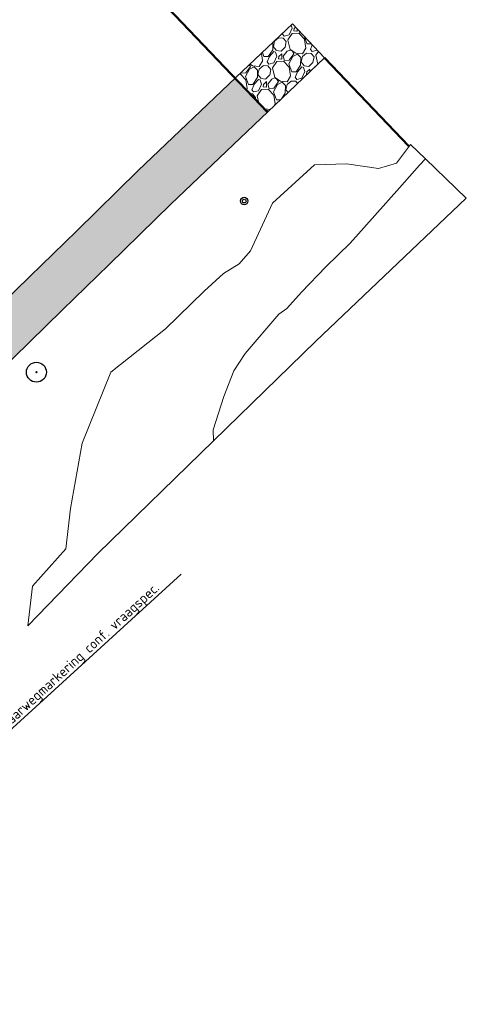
# Model space of a CAD drawing. Header units: metres. Extents: x 184077 to 190380, y 346696 to 349666.
# Tile 98 of 256: x 184799 to 184911, y 347702 to 347949. Entities that reach past the tile are written whole.
import ezdxf
from ezdxf import colors
from ezdxf.entities.mleader import LeaderData, LeaderLine
from ezdxf.math import Vec2, Vec3

# ---------------------------------------------------------------- set-up
doc = ezdxf.new("R2010")
doc.units = ezdxf.units.M
for name, color, linetype, lineweight in [('B-ME-GR-BOOM-S', 90, 'Continuous', 25), ('B-ME-GR-STRUWEEL-G', 7, 'Continuous', 13), ('B-ME-IE-MEUBILAIR_WEGMEUBILAIR_PAAL-S', 7, 'Continuous', 25), ('B-ME-OG-WATER_POEL-G', 130, 'Continuous', 18), ('B-ME-VH-VERHARDING_BESTORTING-A', 252, 'Continuous', 18), ('X-XX-AL-DETAIL1-T25-1000', 7, 'Continuous', 25)]:
    doc.layers.add(name, color=color, linetype=linetype, lineweight=lineweight)
doc.layers.add('N-WE-OG-HULPLIJN-GD', color=50, linetype='Continuous', lineweight=50, plot=False)
doc.layers.add('V-WE-OG-HULPLIJN-G', color=50, linetype='Continuous', lineweight=35, plot=False)
doc.styles.add('NLCS-ISO-M1000-T25', font='NLCS-ISO.ttf', dxfattribs={"height": 2.5})

# ---------------------------------------------------------------- blocks, each defined once
blk = doc.blocks.new('SIE-WEG_PAAL_BETON')
for radius in [0.188, 0.0938]:
    blk.add_circle((0, 0), radius)
blk = doc.blocks.new('SGR-BOOM_01')
at = {"ltscale": 0.1}
h = blk.add_hatch(color=256, dxfattribs=at)
edge = h.paths.add_edge_path()
edge.add_arc((0, 0), 0.15, 0, 360)
for radius in [2.5, 0.045]:
    blk.add_circle((0, 0), radius)
blk.add_circle((0, 0), 0.15, dxfattribs=at)

msp = doc.modelspace()

# ---------------------------------------------------------------- hatches: boundary and pattern name
at = {"layer": 'B-ME-VH-VERHARDING_BESTORTING-A'}
h = msp.add_hatch(dxfattribs=at)
h.set_pattern_fill('AVH-BESTORTING_02', color=256, scale=0.8, angle=61.237962, pattern_type=2)
h.set_pattern_definition([(289.25076, (185729.0097, 348953.4244), (32.32199505, -90.74848964), [1.07629, -106.552704]), (246.207662, (185729.36454, 348952.4083), (39.17966439, 88.00542257), [1.846944, -182.8474]), (193.74836, (185728.61944, 348950.71833), (115.63692193, 27.78673457), [1.302304, -128.928256]), (328.511662, (185728.87143, 348947.0209), (-136.41074187, 84.00065326), [1.681904, -166.508464]), (354.07166, (185730.30567, 348946.1424), (-103.40299655, 11.12749445), [1.64924, -163.274984]), (58.511662, (185731.9461, 348945.97207), (-84.00065326, -136.41074187), [1.681904, -166.508464]), (98.932162, (185732.8246, 348947.4063), (20.08797002, -129.662922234), [2.22423, -220.19879]), (133.493262, (185732.47925, 348949.60356), (-127.34036504, 133.77754095), [2.099904, -207.89057]), (182.667562, (185731.03394, 348951.12695), (-121.96413708, -6.06213162), [1.6876, -167.072584]), (236.47436, (185729.3482, 348951.0484), (49.35617072, 73.293715), [1.926656, -94.406104]), (283.635362, (185728.28406, 348949.44227), (30.9503709, -126.49930705), [2.491584, -246.667]), (200.05206, (185732.75245, 348953.9253), (-69.0237111, -25.9947665), [0.85041, -84.19075]), (232.70716, (185731.9536, 348953.6337), (64.06804821, 83.47026039), [1.617896, -160.17209]), (286.23796, (185730.9733, 348952.3466), (7.013008, -3.849385), [1.13137, -10.182336]), (264.43656, (185729.8623, 348952.3176), (5.2208975, 42.7637977), [0.609264, -60.31692]), (353.03936, (185729.8032, 348951.7112), (-24.8884015, 4.5351475), [0.861624, -42.219696]), (92.20176, (185730.6585, 348951.6068), (-2.4778847, 28.7377794), [1.39943, -45.248184]), (222.80306, (185730.6048, 348953.0052), (14.7117633, 10.1766363), [1.01193, -24.286296]), (77.62746, (185727.5706, 348947.64367), (17.45488068, 81.67819265), [1.4176, -140.34276]), (131.58416, (185727.87434, 348949.02835), (61.74555786, -70.39521758), [1.18929, -117.739264]), (354.43656, (185729.2022, 348953.7751), (-42.7637977, 5.2208975), [1.21852, -59.707664]), (44.84846, (185730.41494, 348953.65694), (-59.53281089, -58.58194639), [1.4176, -140.34276]), (40.68196, (185731.9187, 348945.2571), (-33.2729085, -27.36628793), [1.36704, -66.98499]), (356.01306, (185732.95534, 348946.1482), (-96.3899721, 7.27826195), [1.145424, -113.397144]), (128.03936, (185736.2537, 348949.9958), (-27.3662526, 33.2729377), [1.21852, -59.707664]), (78.59196, (185735.5028, 348950.9555), (-21.9900132, -106.56659826), [1.34105, -132.76339]), (130.68196, (185734.36745, 348946.5594), (27.36628793, -33.2729085), [0.68352, -67.66851]), (162.54786, (185736.0227, 348949.575), (-31.9014015, 8.384549), [0.40792, -40.38423]), (227.20176, (185735.6335, 348949.6974), (18.561145, 17.1896438), [1.64924, -31.3356]), (247.24696, (185734.513, 348948.48724), (31.48083574, 73.97943346), [1.5284, -151.311384]), (4.92806, (185731.2897, 348951.2604), (-17.8753966, 0.685751), [1.153776, -27.69063]), (54.395162, (185732.4392, 348951.35947), (79.46558791, 111.52228927), [2.01435, -199.420504]), (122.18336, (185733.6119, 348952.9972), (33.69350554, -54.99770944), [0.82365, -81.54139]), (151.23796, (185733.173, 348953.694), (-10.86239, -3.16362), [0.48, -7.52]), (181.49436, (185734.22564, 348948.46246), (64.48857034, 1.1062902), [1.11139, -110.02816]), (109.25076, (185733.1146, 348948.4335), (-32.32199505, 90.74848964), [2.152576, -105.476416]), (61.23796, (185732.405, 348950.466), (-3.16362, 10.86239), [2.08, -5.92]), (26.54276, (185733.40575, 348952.2891), (-87.58491347, -43.18429457), [1.26491, -125.22619]), (315.29256, (185734.5373, 348952.8543), (24.2026392, -22.41054005), [1.164816, -57.076064]), (268.883962, (185735.3652, 348952.0349), (-3.008166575, -171.7409404), [1.89652, -187.75579]), (236.664062, (185735.32824, 348950.13873), (-57.05495962, -87.31971053), [2.00639, -198.63259])])
h.paths.add_polyline_path([(184853.1075, 347934.6396), (184861.1932, 347926.1555), (184863.0458, 347927.9211), (184875.5141, 347939.785), (184867.4352, 347948.2755), (184854.96, 347936.4051)])
h = msp.add_hatch(dxfattribs=at)
h.set_pattern_fill('AVH-BESTORTING_02', color=256, scale=0.8, angle=61.237962, pattern_type=2)
h.set_pattern_definition([(289.25076, (185729.0097, 348953.4244), (32.32199505, -90.74848964), [1.07629, -106.552704]), (246.207662, (185729.36454, 348952.4083), (39.17966439, 88.005422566), [1.846944, -182.8474]), (193.74836, (185728.61944, 348950.71833), (115.63692193, 27.78673457), [1.302304, -128.928256]), (328.511662, (185728.87143, 348947.0209), (-136.41074187, 84.00065326), [1.681904, -166.508464]), (354.071662, (185730.30567, 348946.1424), (-103.40299655, 11.12749445), [1.64924, -163.274984]), (58.511662, (185731.9461, 348945.97207), (-84.00065326, -136.41074187), [1.681904, -166.508464]), (98.932162, (185732.8246, 348947.4063), (20.08797002, -129.662922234), [2.224232, -220.198792]), (133.493262, (185732.47925, 348949.60356), (-127.34036504, 133.77754095), [2.099904, -207.890568]), (182.667562, (185731.03394, 348951.12695), (-121.96413708, -6.06213162), [1.6876, -167.072584]), (236.47436, (185729.3482, 348951.0484), (49.35617072, 73.293715), [1.926656, -94.406104]), (283.635362, (185728.28406, 348949.44227), (30.9503709, -126.49930705), [2.491584, -246.667]), (200.05206, (185732.75245, 348953.9253), (-69.0237111, -25.9947665), [0.85041, -84.19075]), (232.707162, (185731.9536, 348953.6337), (64.06804821, 83.47026039), [1.617896, -160.172088]), (286.23796, (185730.9733, 348952.3466), (7.013008, -3.849385), [1.13137, -10.182336]), (264.43656, (185729.8623, 348952.3176), (5.2208975, 42.7637977), [0.609264, -60.31692]), (353.03936, (185729.8032, 348951.7112), (-24.8884015, 4.5351475), [0.861624, -42.219696]), (92.20176, (185730.6585, 348951.6068), (-2.4778847, 28.7377794), [1.39943, -45.248184]), (222.80306, (185730.6048, 348953.0052), (14.7117633, 10.1766363), [1.01193, -24.286296]), (77.62746, (185727.5706, 348947.64367), (17.45488068, 81.67819265), [1.4176, -140.34276]), (131.58416, (185727.87434, 348949.02835), (61.74555786, -70.39521758), [1.189288, -117.739264]), (354.43656, (185729.2022, 348953.7751), (-42.7637977, 5.2208975), [1.21852, -59.707664]), (44.84846, (185730.41494, 348953.65694), (-59.53281089, -58.58194639), [1.4176, -140.34276]), (40.68196, (185731.9187, 348945.2571), (-33.2729085, -27.36628793), [1.36704, -66.98499]), (356.01306, (185732.95534, 348946.1482), (-96.3899721, 7.27826195), [1.145424, -113.397144]), (128.03936, (185736.2537, 348949.9958), (-27.3662526, 33.27293774), [1.21852, -59.707664]), (78.59196, (185735.5028, 348950.9555), (-21.9900132, -106.56659826), [1.341048, -132.763392]), (130.68196, (185734.36745, 348946.5594), (27.36628793, -33.2729085), [0.68352, -67.66851]), (162.54786, (185736.0227, 348949.575), (-31.9014015, 8.384549), [0.40792, -40.38423]), (227.20176, (185735.6335, 348949.6974), (18.561145, 17.1896438), [1.64924, -31.3356]), (247.246962, (185734.513, 348948.48724), (31.48083574, 73.97943346), [1.5284, -151.311384]), (4.92806, (185731.2897, 348951.2604), (-17.8753966, 0.685751), [1.153776, -27.69063]), (54.395162, (185732.4392, 348951.35947), (79.46558791, 111.52228927), [2.014352, -199.420504]), (122.18336, (185733.6119, 348952.9972), (33.69350554, -54.99770944), [0.82365, -81.54139]), (151.23796, (185733.173, 348953.694), (-10.86239, -3.16362), [0.48, -7.52]), (181.49436, (185734.22564, 348948.46246), (64.48857034, 1.1062902), [1.11139, -110.02816]), (109.25076, (185733.1146, 348948.4335), (-32.32199505, 90.74848964), [2.152576, -105.476416]), (61.23796, (185732.405, 348950.466), (-3.16362, 10.86239), [2.08, -5.92]), (26.54276, (185733.40575, 348952.2891), (-87.58491347, -43.18429457), [1.264912, -125.226192]), (315.29256, (185734.5373, 348952.8543), (24.2026392, -22.41054005), [1.164816, -57.076064]), (268.883962, (185735.3652, 348952.0349), (-3.008166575, -171.7409404), [1.89652, -187.755792]), (236.664062, (185735.32824, 348950.13873), (-57.05495962, -87.31971053), [2.006392, -198.632592])])
h.paths.add_polyline_path([(184861.1932, 347926.1555), (184853.1075, 347934.6396), (184828.7934, 347911.4669), (184780.8611, 347864.7029), (184758.0561, 347841.5002), (184755.7666, 347839.1371), (184764.1838, 347830.9818), (184766.4442, 347833.3148), (184789.1335, 347856.3999), (184836.9288, 347903.0302)])

# ---------------------------------------------------------------- linework, layer by layer
at = {"layer": 'B-ME-GR-STRUWEEL-G', "color": 7}
msp.add_lwpolyline([(184850.2109, 347854.7999), (184852.7265, 347861.1962), (184855.575, 347865.5959), (184863.9986, 347875.4888), (184866.022, 347876.859), (184869.7172, 347881.002), (184875.7935, 347887.2899), (184881.9343, 347893.295), (184894.2732, 347907.1261), (184899.2703, 347912.845), (184900.7819, 347914.4179), (184897.0076, 347918.0452), (184893.5119, 347913.3871), (184889.0411, 347912.0405), (184881.018, 347913.2035), (184872.9949, 347912.9587), (184862.4608, 347903.3487), (184856.9592, 347891.3506), (184854.052, 347888.115), (184850.1512, 347885.6327), (184845.2748, 347881.1965), (184835.6325, 347871.7625), (184821.9306, 347860.8673), (184814.7222, 347843.0408), (184811.8218, 347826.648), (184810.6216, 347816.5524), (184802.2205, 347807.1566), (184801.0861, 347797.2141), (184818.6613, 347815.3537), (184847.6556, 347843.6413), (184847.53, 347846.3858)], close=True, dxfattribs=at)
at = {"layer": 'B-ME-OG-WATER_POEL-G'}
msp.add_lwpolyline([(184847.6556, 347843.6413), (184847.53, 347846.3858), (184850.2109, 347854.7999), (184852.7265, 347861.1962), (184855.575, 347865.5959), (184863.9986, 347875.4888), (184866.022, 347876.859), (184869.7172, 347881.002), (184875.7935, 347887.2899), (184881.9343, 347893.295), (184894.2732, 347907.1261), (184899.2703, 347912.845), (184900.7819, 347914.4179), (184911.034, 347904.5651), (184873.2807, 347868.6418)], close=True, dxfattribs=at)
at = {"layer": 'B-ME-VH-VERHARDING_BESTORTING-A'}
msp.add_lwpolyline([(184780.8611, 347864.7029), (184801.5684, 347884.9055), (184813.2673, 347896.3193), (184828.7934, 347911.4669), (184854.96, 347936.4051), (184867.4352, 347948.2755), (184875.5141, 347939.785), (184863.0458, 347927.9211), (184836.9288, 347903.0302), (184821.4518, 347887.9304), (184809.7528, 347876.5166), (184789.1335, 347856.3999)], dxfattribs=at)
at = {"layer": 'N-WE-OG-HULPLIJN-GD'}
for points in [[(184823.673, 347965.524), (184861.1932, 347926.1555)], [(184875.5141, 347939.785), (184896.6283, 347917.5952)]]:
    msp.add_lwpolyline(points, dxfattribs=at)
at = {"layer": 'V-WE-OG-HULPLIJN-G'}
msp.add_line((184861.0948, 347926.0239), (184861.0767, 347926.0444), dxfattribs=at)

# ---------------------------------------------------------------- block references
at = {"layer": 'B-ME-GR-BOOM-S'}
msp.add_blockref('SGR-BOOM_01', (184803.2448, 347860.8849), dxfattribs=at)
at = {"layer": 'B-ME-IE-MEUBILAIR_WEGMEUBILAIR_PAAL-S', "xscale": 5, "yscale": 5, "zscale": 2}
msp.add_blockref('SIE-WEG_PAAL_BETON', (184855.346, 347903.835, 25.094), dxfattribs=at)

# ---------------------------------------------------------------- leaders
at = {"layer": 'X-XX-AL-DETAIL1-T25-1000'}
ml = msp.add_multileader_mtext('Standard', dxfattribs=at)
ml.set_content('Herplaatsen vaarwegmarkering conf. vraagspec.', color=256, style='NLCS-ISO-M1000-T25')
ml.set_leader_properties(color=256, linetype='ByLayer', lineweight=-1)
ml.build(insert=Vec2(0, 0))
ml.multileader.update_dxf_attribs({"text_left_attachment_type": 5, "text_right_attachment_type": 5, "dogleg_length": 2.5, "arrow_head_size": 2.5})
ctx = ml.context
ctx.base_point, ctx.char_height, ctx.arrow_head_size, ctx.landing_gap_size, ctx.plane_origin, ctx.plane_x_axis, ctx.plane_y_axis = Vec3(184781.5974, 347757.2977, 24.763), 2.5, 2.5, 0.9, Vec3(184615.8261, 347771.9255, 24.763), Vec3(0.73821992, 0.67456012), Vec3(-0.67456012, 0.73821992)
ctx.left_attachment, ctx.right_attachment = 5, 5
notes = []
notes.append((ctx, [(1, (1, 1, 0), (184779.7519, 347755.6113, 24.763), (0.73821992, 0.67456012), 2.5, [(0, [(184728.451, 347780.082, 24.763)], 0, [])])]))
ctx.mtext.insert, ctx.mtext.text_direction, ctx.mtext.rotation, ctx.mtext.width, ctx.mtext.flow_direction = Vec3(184780.0695, 347760.304, 24.763), Vec3(0.73821992, 0.67456012), 0.74036867, 113.780026, 5
ml = msp.add_multileader_mtext('Standard', dxfattribs=at)
ml.set_content('Herplaatsen vaarwegmarkering conf. vraagspec.', color=256, style='NLCS-ISO-M1000-T25')
ml.set_leader_properties(color=256, linetype='ByLayer', lineweight=-1)
ml.build(insert=Vec2(0, 0))
ml.multileader.update_dxf_attribs({"text_left_attachment_type": 5, "text_right_attachment_type": 5, "dogleg_length": 2.5, "arrow_head_size": 2.5})
ctx = ml.context
ctx.base_point, ctx.char_height, ctx.arrow_head_size, ctx.landing_gap_size, ctx.plane_origin, ctx.plane_x_axis, ctx.plane_y_axis = Vec3(184726.0427, 347678.3638, 24.761), 2.5, 2.5, 0.9, Vec3(184565.2744, 347687.5165, 24.761), Vec3(0.73821992, 0.67456012), Vec3(-0.67456012, 0.73821992)
ctx.left_attachment, ctx.right_attachment = 5, 5
notes.append((ctx, [(1, (1, 1, 0), (184724.1971, 347676.6774, 24.761), (0.73821992, 0.67456012), 2.5, [(0, [(184677.8992, 347695.673, 24.761)], 0, [])])]))
ctx.mtext.insert, ctx.mtext.text_direction, ctx.mtext.rotation, ctx.mtext.width, ctx.mtext.flow_direction = Vec3(184724.5148, 347681.3701, 24.761), Vec3(0.73821992, 0.67456012), 0.74036867, 113.780026, 5
for ctx, leaders in notes:
    for number, flags, end, landing, length, lines in leaders:
        leader = LeaderData()
        leader.index, (leader.has_last_leader_line, leader.has_dogleg_vector, leader.attachment_direction) = number, flags
        leader.last_leader_point, leader.dogleg_vector, leader.dogleg_length = Vec3(end), Vec3(landing), length
        for number, points, colour, breaks in lines:
            line = LeaderLine()
            line.index, line.vertices, line.color, line.breaks = number, Vec3.list(points), colors.encode_raw_color(colour), breaks
            leader.lines.append(line)
        ctx.leaders.append(leader)

doc.saveas('drawing.dxf')
